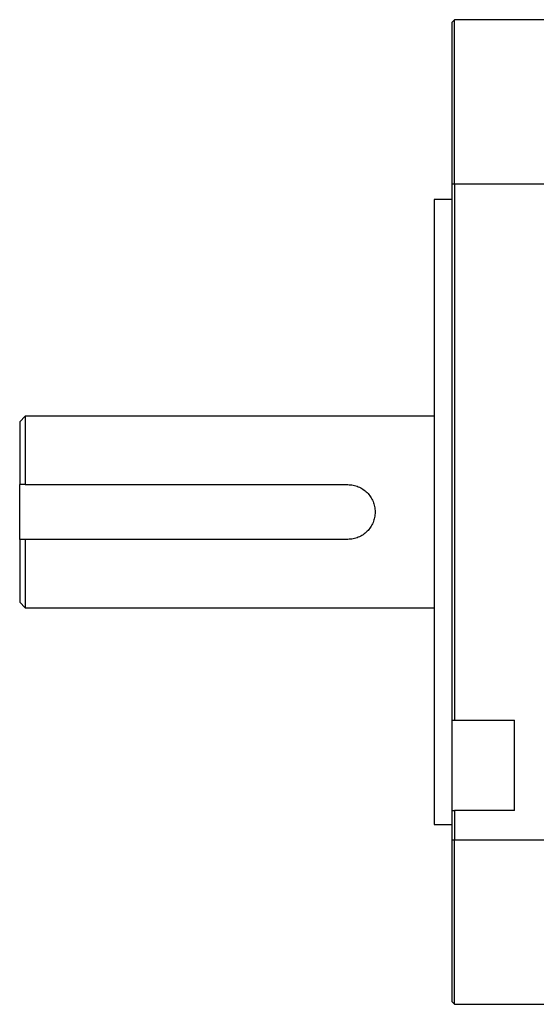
# Model space of a CAD drawing. Header units: millimetres. Extents: x 31236 to 33897, y 9912 to 10933.
# Tile 45 of 47: x 33645 to 33739, y 10703 to 10883. Entities that reach past the tile are written whole.
import ezdxf

# ---------------------------------------------------------------- set-up
doc = ezdxf.new("R2010")
doc.units = ezdxf.units.MM

msp = doc.modelspace()

# ---------------------------------------------------------------- linework, layer by layer
at = {"color": 7, "linetype": 'Continuous', "lineweight": 25}
for p, q in [((33724.2, 10883.07), (33723.7, 10882.57)), ((33724.2, 10853.07), (33724.2, 10883.07)), ((33741.7, 10883.07), (33724.2, 10883.07)), ((33723.7, 10882.57), (33723.7, 10853.07)), ((33723.7, 10853.07), (33724.2, 10853.07)), ((33723.7, 10853.07), (33723.7, 10755.03)), ((33724.2, 10853.07), (33741.7, 10853.07)), ((33724.2, 10853.07), (33724.2, 10755.03)), ((33723.7, 10850.22), (33720.5, 10850.22)), ((33720.5, 10850.22), (33720.5, 10735.92)), ((33645.7, 10810.57), (33644.7, 10809.57)), ((33644.7, 10809.57), (33644.7, 10798.07)), ((33720.5, 10810.57), (33645.7, 10810.57)), ((33645.7, 10810.57), (33645.7, 10798.07)), ((33644.7, 10788.07), (33644.7, 10798.07)), ((33645.7, 10798.07), (33704.7, 10798.07)), ((33644.7, 10788.07), (33644.7, 10776.57)), ((33704.7, 10788.07), (33645.7, 10788.07)), ((33645.7, 10788.07), (33645.7, 10775.57)), ((33644.7, 10776.57), (33645.7, 10775.57)), ((33645.7, 10775.57), (33720.5, 10775.57)), ((33723.7, 10755.03), (33724.2, 10755.03)), ((33723.7, 10755.03), (33723.7, 10738.53)), ((33724.2, 10755.03), (33735.2, 10755.03)), ((33735.2, 10738.53), (33735.2, 10755.03)), ((33723.7, 10738.53), (33724.2, 10738.53)), ((33723.7, 10738.53), (33723.7, 10733.07)), ((33735.2, 10738.53), (33724.2, 10738.53)), ((33724.2, 10738.53), (33724.2, 10733.07)), ((33720.5, 10735.92), (33723.7, 10735.92)), ((33724.2, 10733.07), (33723.7, 10733.07)), ((33723.7, 10733.07), (33723.7, 10703.57)), ((33741.7, 10733.07), (33724.2, 10733.07)), ((33724.2, 10703.07), (33724.2, 10733.07)), ((33723.7, 10703.57), (33724.2, 10703.07)), ((33724.2, 10703.07), (33741.7, 10703.07))]:
    msp.add_line(p, q, dxfattribs=at)
for points in [[(33645.7, 10798.07), (33645.37, 10798.07), (33645.03, 10798.07), (33644.7, 10798.07)], [(33645.7, 10788.07), (33645.37, 10788.07), (33645.03, 10788.07), (33644.7, 10788.07)]]:
    msp.add_open_spline(points, degree=3, dxfattribs=at)
msp.add_open_spline([(33704.7, 10798.07), (33705.03, 10798.07), (33705.36, 10798.04), (33706, 10797.91), (33706.32, 10797.81), (33706.92, 10797.56), (33707.21, 10797.41), (33707.75, 10797.05), (33708.01, 10796.84), (33708.46, 10796.38), (33708.67, 10796.13), (33709.04, 10795.58), (33709.19, 10795.3), (33709.44, 10794.7), (33709.54, 10794.38), (33709.67, 10793.73), (33709.7, 10793.4), (33709.7, 10792.74), (33709.67, 10792.41), (33709.54, 10791.77), (33709.44, 10791.45), (33709.19, 10790.85), (33709.04, 10790.56), (33708.68, 10790.02), (33708.47, 10789.77), (33708.01, 10789.31), (33707.76, 10789.1), (33707.21, 10788.74), (33706.92, 10788.58), (33706.32, 10788.33), (33706.01, 10788.23), (33705.36, 10788.11), (33705.03, 10788.07), (33704.7, 10788.07)], degree=3, knots=[0, 0, 0, 0, 0.0625, 0.0625, 0.125, 0.125, 0.1875, 0.1875, 0.25, 0.25, 0.3125, 0.3125, 0.375, 0.375, 0.4375, 0.4375, 0.5, 0.5, 0.5625, 0.5625, 0.625, 0.625, 0.6875, 0.6875, 0.75, 0.75, 0.8125, 0.8125, 0.875, 0.875, 0.9375, 0.9375, 1, 1, 1, 1], dxfattribs=at)

doc.saveas('drawing.dxf')
